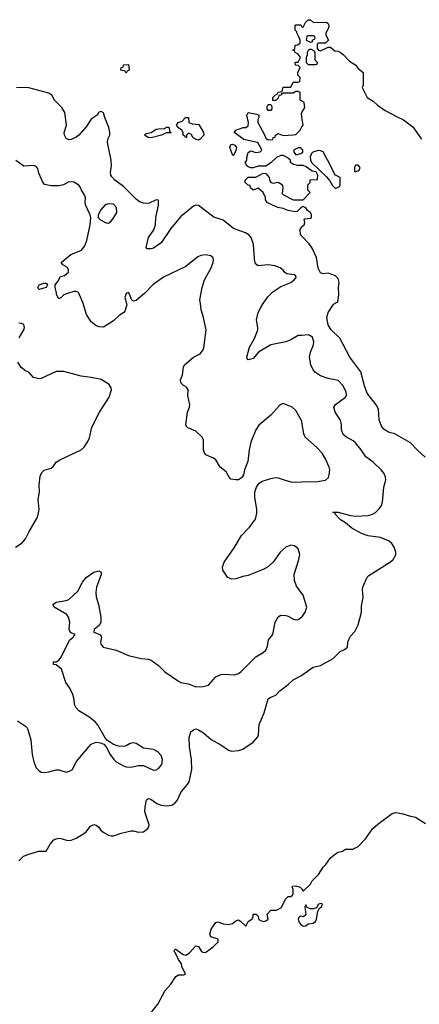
# Model space of a CAD drawing. Header units: inches. Extents: x 2220522 to 2384314, y 721474 to 893490.
# Tile 165 of 256: x 2317736 to 2320941, y 814388 to 822274. Entities that reach past the tile are written whole.
import ezdxf

# ---------------------------------------------------------------- set-up
doc = ezdxf.new("R2010")
doc.units = ezdxf.units.IN
doc.header["$MEASUREMENT"] = 0
for name, color, linetype in [('C3811', 7, 'Continuous'), ('C3812', 7, 'Continuous'), ('C3821', 7, 'Continuous'), ('C3822', 7, 'Continuous')]:
    doc.layers.add(name, color=color, linetype=linetype)

msp = doc.modelspace()

# ---------------------------------------------------------------- linework, layer by layer
at = {"layer": 'C3811', "color": 5}
for points, elevation in [([(2318592.4, 820000), (2318594.8, 819990), (2318579.9, 819940.1), (2318573, 819930), (2318535.6, 819904.4), (2318490, 819863), (2318410, 819812.3), (2318374.8, 819814.8), (2318350, 819822.7), (2318310, 819853.2), (2318273.1, 819913.1), (2318246.7, 820000)], 160), ([(2320000, 819049.6), (2319998.5, 819058.5), (2319950, 819144.5), (2319922.7, 819170), (2319850, 819200.9), (2319830, 819192.7), (2319818, 819182), (2319750, 819107.3), (2319654.6, 819025.4), (2319630, 818989.5), (2319589.3, 818890.7), (2319576.9, 818830), (2319565.5, 818734.5), (2319540.4, 818670), (2319530.5, 818630), (2319516.5, 818603.5), (2319490, 818589.5), (2319470, 818587.6), (2319430, 818594), (2319415.6, 818610), (2319392.7, 818652.7), (2319343.5, 818690), (2319309.3, 818749.3), (2319290, 818763.5), (2319229.3, 818790), (2319215.1, 818810), (2319209.6, 818829.6), (2319209.3, 818910), (2319199.3, 818930), (2319150, 818978), (2319085.6, 819005.6), (2319074.8, 819014.8), (2319069.5, 819030), (2319082, 819130), (2319097.6, 819170), (2319100.7, 819190), (2319084.1, 819264.1), (2319087, 819310), (2319075.1, 819330), (2319050, 819344.7), (2319030, 819365.1), (2319026.6, 819390), (2319043.5, 819430), (2319049.7, 819490.3), (2319059.5, 819510), (2319129.4, 819570), (2319183.3, 819596.7), (2319207.3, 819630), (2319213.3, 819646.7), (2319230.8, 819790.8), (2319211.6, 819890), (2319192, 819950), (2319185.8, 820000)], 160), ([(2320000, 819745.8), (2319970, 819743.7), (2319910, 819709.6), (2319870, 819693.6), (2319750, 819669.6), (2319653, 819610), (2319610, 819560.9), (2319570, 819549), (2319561.5, 819561.5), (2319559.3, 819570), (2319578.2, 819650), (2319619.4, 819720.6), (2319645.6, 819790), (2319647.3, 819810), (2319634.5, 819870), (2319649.8, 819930), (2319669.8, 819970), (2319690.1, 820000)], 140), ([(2317733.1, 819726.9), (2317769.6, 819790), (2317775.6, 819810), (2317770, 819831.8), (2317750, 819841.6), (2317730, 819844.7)], 180), ([(2317702, 818050), (2317755.3, 818084.7), (2317783.9, 818116.1), (2317809.6, 818170), (2317875.8, 818284.2), (2317886, 818310), (2317893.3, 818350), (2317883.7, 818430), (2317894.5, 818490), (2317892, 818550), (2317900.9, 818619.1), (2317912.9, 818647.1), (2317933.6, 818666.4), (2317990, 818681), (2318005.6, 818694.4), (2318029.2, 818730), (2318059, 818750), (2318229.6, 818830.4), (2318252.7, 818850), (2318283.3, 818896.7), (2318295.3, 818924.7), (2318316, 819010), (2318377.2, 819130), (2318453.2, 819250), (2318472.7, 819310), (2318470, 819326), (2318453.4, 819353.4), (2318390, 819391.6), (2318310, 819409.5), (2318230, 819418), (2318090, 819457), (2318030, 819457.6), (2317910, 819401.5), (2317890, 819398.7), (2317848.7, 819408.7), (2317809.3, 819450), (2317782.7, 819462.7), (2317749.8, 819489.8), (2317722.6, 819530)], 180), ([(2320000, 817677.5), (2319956.3, 817736.3), (2319941.4, 817781.4), (2319937.2, 817830), (2319976.4, 817950), (2319983, 817990), (2319970, 818037.2), (2319941.3, 818061.3), (2319910, 818065.1), (2319870, 818048.4), (2319824.6, 818010), (2319768, 817930), (2319724.9, 817890), (2319690, 817869.7), (2319570, 817822.4), (2319526, 817814), (2319470, 817795.6), (2319434, 817794), (2319404, 817810), (2319364.8, 817864.8), (2319362.4, 817890), (2319375.6, 817930), (2319455.8, 818044.2), (2319516, 818144), (2319579.5, 818210), (2319627.3, 818272.7), (2319638, 818322), (2319638.7, 818350), (2319621.6, 818450), (2319622, 818490), (2319635.1, 818530), (2319657.2, 818562.8), (2319681, 818579), (2319750, 818600.5), (2319790, 818608), (2319810, 818606), (2319864.9, 818584.9), (2319910, 818573.7), (2319949, 818569), (2320000, 818572.4)], 160), ([(2317718.5, 816658.5), (2317790, 816611), (2317802.8, 816590), (2317825.2, 816505.2), (2317836.5, 816390), (2317848.9, 816330), (2317870, 816283), (2317890, 816260.4), (2317910, 816248.5), (2317930, 816245.3), (2317969.8, 816250.2), (2318030, 816267.2), (2318050, 816267.2), (2318110, 816247.6), (2318141.7, 816258.3), (2318159.3, 816270), (2318189.3, 816330), (2318290, 816450.8), (2318310, 816470.7), (2318350, 816486.8), (2318383.5, 816483.5), (2318411.3, 816471.3), (2318431, 816451), (2318462.8, 816390), (2318490.8, 816350), (2318511, 816330), (2318570, 816298), (2318590.4, 816290.4), (2318628.3, 816288.3), (2318690, 816300.5), (2318730, 816300.5), (2318810, 816264.9), (2318830, 816265.5), (2318850, 816276.3), (2318876.2, 816310), (2318882.4, 816350), (2318870, 816380.9), (2318843.7, 816410), (2318810, 816429.6), (2318730, 816439.5), (2318670, 816477), (2318650, 816482.9), (2318623.1, 816476.9), (2318590, 816458), (2318570, 816452.7), (2318530, 816456), (2318489.2, 816469.2), (2318441.2, 816501.2), (2318422.7, 816522.7), (2318361.2, 816630), (2318341.2, 816650), (2318292.3, 816690), (2318210, 816737.6), (2318190, 816762), (2318177.4, 816790), (2318173.3, 816830), (2318161.5, 816870), (2318139.2, 816919.2), (2318106.5, 816966.5), (2318071.6, 817071.6), (2318030, 817106), (2318008.7, 817110), (2318008.7, 817130), (2318030, 817130.7), (2318050, 817144.9), (2318070, 817168.2), (2318134.8, 817305.2), (2318166.6, 817330), (2318174.2, 817345.8), (2318182, 817350), (2318150, 817363.7), (2318137.6, 817377.6), (2318133.6, 817390), (2318138.7, 817450), (2318127.6, 817490), (2318113.6, 817510), (2318013.2, 817570), (2318002.7, 817590), (2318029, 817610), (2318110, 817623.1), (2318130, 817630.6), (2318203.1, 817696.9), (2318239.7, 817770), (2318270, 817806), (2318330, 817848.2), (2318370, 817860.7), (2318390.5, 817850.5), (2318390.6, 817830.6), (2318353.4, 817730), (2318346.8, 817686.8), (2318350, 817652), (2318368.4, 817590), (2318386.7, 817490), (2318388.5, 817450), (2318376.2, 817423.8), (2318334, 817390), (2318330.8, 817370), (2318378.8, 817350), (2318390, 817336), (2318392.4, 817327.6), (2318384, 817290), (2318387.1, 817272.9), (2318406.8, 817250), (2318510, 817224.6), (2318610, 817180.9), (2318710, 817158.8), (2318770, 817153), (2318790, 817145.5), (2318850, 817101.6), (2318901.6, 817050), (2319010, 816976.4), (2319030, 816967), (2319090, 816954.4), (2319150, 816930.4), (2319207.2, 816932.8), (2319250, 816944.9), (2319308.7, 817010), (2319349.5, 817030.5), (2319390, 817033.4), (2319448.2, 817028.2), (2319470, 817030.4), (2319490, 817038.7), (2319510, 817050.4), (2319630, 817170.5), (2319690, 817204.9), (2319710, 817224), (2319724.4, 817255.6), (2319732.8, 817307.2), (2319765.6, 817350), (2319786.6, 817450), (2319810, 817490.7), (2319830, 817504.9), (2319870, 817501.6), (2319890, 817496.4), (2319933.3, 817473.3), (2319950, 817468.4), (2319970, 817470.4), (2320000, 817492.9)], 160), ([(2317730, 815538), (2317766.3, 815573.7), (2317809.5, 815590.5), (2317890, 815616), (2317950, 815614), (2317982, 815670), (2318010, 815704.7), (2318030, 815714.8), (2318050, 815718.8), (2318070, 815716), (2318119.8, 815699.8), (2318150, 815702.8), (2318190, 815718.8), (2318242, 815750), (2318269.4, 815770.6), (2318303.9, 815816.1), (2318330, 815827.3), (2318350, 815824), (2318370, 815806.8), (2318384.4, 815784.4), (2318407, 815767), (2318450, 815743.8), (2318470, 815738.4), (2318490, 815737.1), (2318550, 815760.3), (2318630, 815777.3), (2318650, 815777.3), (2318690, 815767.3), (2318730, 815770.7), (2318763.6, 815796.4), (2318772.7, 815810), (2318774.8, 815825.2), (2318740.7, 815930), (2318742, 815970), (2318752.7, 816027.3), (2318770, 816037.3), (2318789.5, 816030.5), (2318836.6, 815996.6), (2318870, 815982.7), (2318910, 815977.4), (2318955.7, 815984.3), (2318981.4, 815998.6), (2319000.2, 816019.8), (2319030.8, 816090), (2319082.5, 816150), (2319094.4, 816170), (2319116.4, 816270), (2319114.7, 816350), (2319098.7, 816450), (2319095.1, 816524.9), (2319110, 816570.8), (2319130, 816587.3), (2319150, 816594), (2319170, 816586.8), (2319210, 816562.8), (2319271, 816510), (2319350, 816466.8), (2319410, 816424), (2319436.3, 816416.3), (2319490, 816420.4), (2319527, 816433), (2319610, 816488.2), (2319646.3, 816530), (2319653, 816547), (2319658, 816630), (2319696.8, 816723.2), (2319730, 816834), (2319750, 816848), (2319790, 816864), (2319822, 816898), (2319889.4, 816950), (2319930, 816988), (2319997.7, 817022.3), (2320000, 817024)], 140), ([(2318786.5, 814313.5), (2318843.6, 814390), (2318902, 814498), (2318949.3, 814550), (2318990, 814611.3), (2319010, 814624.7), (2319050, 814624.7), (2319066, 814630), (2319038, 814690), (2319033.6, 814713.6), (2319010, 814748), (2318983.2, 814803.2), (2318975.3, 814810), (2318978, 814822), (2318986, 814830), (2318989.3, 814830.7), (2319046.4, 814786.4), (2319070, 814781), (2319099.5, 814800.5), (2319150, 814858), (2319171.1, 814851.1), (2319194, 814810), (2319210, 814802), (2319230, 814804.7), (2319289, 814850), (2319328.7, 814890), (2319328, 814910), (2319269.2, 814929.2), (2319262, 814950), (2319273.2, 814990), (2319310, 815044.7), (2319326, 815050), (2319370, 815034), (2319412, 815028), (2319443.2, 815036.8), (2319470, 815058), (2319490, 815064.7), (2319511.1, 815051.1), (2319550, 815014), (2319568.9, 815051.1), (2319598, 815070), (2319608, 815090), (2319610, 815111.3), (2319634, 815110), (2319650, 815094), (2319652.7, 815072.7), (2319663.6, 815063.6), (2319690, 815052), (2319710, 815058), (2319728, 815070), (2319722, 815110), (2319750, 815142), (2319796.4, 815143.6), (2319835.3, 815164.7), (2319868.7, 815230), (2319890, 815251.3), (2319910, 815252), (2319920.4, 815259.6), (2319928.4, 815271.6), (2319928.4, 815308.4), (2319922, 815330), (2319925.2, 815334.8), (2319950, 815336), (2319985.4, 815325.4), (2319996.9, 815316.9), (2320000, 815311.4)], 120), ([(2320000, 815090.9), (2319986.4, 815093.6), (2319976, 815084), (2319971, 815070), (2319974, 815050), (2319990, 815027.3), (2320000, 815021.1)], 120)]:
    msp.add_lwpolyline(points, dxfattribs=dict(at, elevation=elevation))
at = {"layer": 'C3812', "color": 5}
for points, elevation in [([(2320000, 821621.2), (2319986, 821630), (2319986, 821690), (2319970, 821698), (2319950, 821698), (2319930, 821686), (2319850, 821686), (2319838, 821682), (2319831.6, 821668.4), (2319814, 821666), (2319810, 821646), (2319790, 821626), (2319767.3, 821627.3), (2319766, 821650), (2319787.3, 821672.7), (2319802, 821678), (2319810, 821694), (2319842, 821698), (2319850, 821734), (2319910, 821734), (2319930, 821774), (2319970, 821774), (2319982, 821778), (2319986, 821810), (2319966, 821830), (2319966, 821850), (2319986, 821890), (2319970, 821906), (2319948.7, 821908.7), (2319946, 821930), (2319950, 821934), (2319970, 821934), (2319988, 821970), (2319970, 821998), (2319946, 822010), (2319942, 822022), (2319926, 822030), (2319942, 822038), (2319946, 822070), (2319967.3, 822072.7), (2319986, 822090), (2319986, 822110), (2319976.4, 822136.4), (2319958, 822170), (2319958, 822178), (2319946, 822190), (2319946, 822230), (2319950, 822234), (2319990, 822234), (2319998, 822218), (2320000, 822217.3)], 120), ([(2319690.1, 820000), (2319726.5, 820053.5), (2319765.4, 820094.6), (2319830, 820138.4), (2319912.3, 820170), (2319938.4, 820190), (2319954, 820210), (2319950, 820222), (2319938, 820230), (2319879.3, 820239.3), (2319862, 820250), (2319849.1, 820269.1), (2319825.6, 820285.6), (2319783.2, 820303.2), (2319730, 820312), (2319650, 820303.7), (2319639, 820310), (2319626, 820326), (2319619.1, 820359.1), (2319612.9, 820472.9), (2319592, 820530), (2319575.1, 820550), (2319546.3, 820566.3), (2319450, 820600.5), (2319367.2, 820667.2), (2319292.7, 820692.7), (2319170, 820785.4), (2319150, 820788.4), (2319130, 820781.1), (2319025, 820695), (2318950, 820603), (2318870, 820486.4), (2318810, 820445.3), (2318790, 820437.7), (2318758.6, 820438.6), (2318749.6, 820450), (2318769.8, 820530), (2318812.9, 820590), (2318827, 820630), (2318827.7, 820690), (2318849.6, 820789.6), (2318849, 820829), (2318830, 820831.8), (2318775.2, 820804.8), (2318757.8, 820802.2), (2318730, 820804.6), (2318696.2, 820816.2), (2318670, 820836.4), (2318570, 820937.3), (2318500.8, 820990), (2318475.2, 821015.2), (2318466.9, 821030), (2318464.7, 821050), (2318473.7, 821106.3), (2318470.7, 821150), (2318439.6, 821290), (2318443.2, 821316.8), (2318458.3, 821350), (2318459.9, 821370), (2318450.3, 821410.3), (2318418.4, 821490), (2318409.1, 821529.1), (2318390, 821539), (2318370, 821532.7), (2318357.3, 821510), (2318310, 821478), (2318270, 821416), (2318210, 821348.3), (2318190, 821332.6), (2318150, 821315.1), (2318130, 821311.6), (2318110, 821321.6), (2318095.6, 821350), (2318093.8, 821370), (2318111.6, 821430), (2318098.2, 821530), (2318073.3, 821570), (2318016.1, 821630), (2317993.8, 821670), (2317970, 821685.9), (2317810, 821727), (2317710.1, 821729.9)], 140), ([(2320000, 821105.3), (2319965.6, 821105.6), (2319933.2, 821113.2), (2319908, 821130), (2319908, 821150), (2319882, 821170), (2319850, 821186), (2319830, 821186.6), (2319796, 821170), (2319754, 821130), (2319710, 821102), (2319650, 821101.2), (2319610, 821088.7), (2319588.9, 821088.9), (2319570, 821095.3), (2319561.2, 821101.2), (2319546, 821130), (2319559, 821150), (2319559, 821170), (2319568.7, 821210), (2319590, 821224.7), (2319631.1, 821211.1), (2319664.7, 821215.3), (2319677.2, 821230), (2319670, 821248), (2319650, 821284), (2319642, 821290), (2319533.6, 821313.6), (2319455.3, 821370), (2319469.6, 821390.4), (2319530, 821410.8), (2319550, 821410.8), (2319570, 821424.7), (2319572.3, 821450), (2319557.2, 821510), (2319570, 821531.3), (2319638, 821518), (2319654, 821510), (2319654, 821490), (2319646, 821474), (2319646.8, 821450), (2319697.1, 821357.1), (2319710, 821324.7), (2319730, 821311.3), (2319766, 821314), (2319768, 821330), (2319786, 821334), (2319788, 821350), (2319810, 821362), (2319850, 821346), (2319930, 821350.7), (2319950, 821354), (2319986, 821390), (2320000, 821414.7)], 120), ([(2320000, 821496.1), (2319996.4, 821523.6), (2320000, 821530.1)], 120), ([(2320000, 821238), (2319990, 821248), (2319970, 821248.7), (2319932, 821230), (2319938, 821210), (2319950, 821192), (2319990, 821202.8), (2320000, 821206.8)], 120), ([(2318246.7, 820000), (2318243.7, 820010), (2318209.4, 820089.4), (2318190, 820097.2), (2318170, 820096), (2318119.5, 820080.5), (2318090, 820069.4), (2318070, 820049), (2318050, 820038), (2318032.3, 820072.3), (2318032.3, 820087.7), (2318020.7, 820130), (2318020.9, 820150), (2318042.4, 820177.6), (2318063.7, 820216.3), (2318094.8, 820225.2), (2318128.9, 820251.1), (2318129, 820270), (2318119, 820290), (2318082, 820310), (2318069.4, 820330), (2318147.6, 820392.4), (2318233, 820427), (2318258, 820462), (2318273.9, 820506.1), (2318301.6, 820630), (2318306.3, 820686.3), (2318301.2, 820710), (2318265.1, 820790), (2318261.6, 820810), (2318264.2, 820850), (2318254.9, 820874.9), (2318232.3, 820910), (2318225.2, 820930), (2318210, 820949), (2318170, 820972), (2318130, 820975.1), (2318088.9, 820951.1), (2318050, 820942.3), (2317990, 820944), (2317935.4, 820955.4), (2317918.9, 820978.9), (2317890, 821045.2), (2317882, 821082), (2317870, 821098.7), (2317850, 821105.4), (2317770, 821099.8), (2317705.2, 821145.2)], 160), ([(2320000, 820773), (2319990, 820768), (2319962, 820738), (2319944.7, 820735.3), (2319890, 820745.1), (2319850, 820762), (2319808, 820770), (2319758, 820790), (2319722, 820810), (2319708.7, 820830), (2319708, 820850), (2319688, 820890), (2319650, 820926), (2319608.4, 820908.4), (2319588, 820928), (2319586, 820946), (2319570, 820948), (2319546, 820970), (2319546, 820990), (2319570, 821012), (2319630, 821012), (2319690, 821044.7), (2319710, 821042), (2319738, 821010), (2319742.8, 820982.8), (2319751.1, 820971.1), (2319770, 820964.7), (2319810, 820972), (2319836.9, 820956.9), (2319844.7, 820944.7), (2319846, 820930), (2319842, 820882), (2319851.6, 820871.6), (2319930, 820832), (2320000, 820832)], 120), ([(2320000, 820539.2), (2319989.6, 820550), (2319986.8, 820593.2), (2320000, 820614.7)], 120), ([(2319185.8, 820000), (2319182, 820030), (2319199.6, 820130), (2319217.6, 820190), (2319270, 820280.7), (2319287.6, 820330), (2319291.2, 820350), (2319287.3, 820367.3), (2319270, 820383.7), (2319230, 820392), (2319190, 820386), (2319166, 820374), (2319070, 820298.4), (2318890, 820213.1), (2318807.9, 820152.1), (2318738.3, 820081.7), (2318670, 820025.2), (2318650, 820019), (2318642.7, 820022.7), (2318633.2, 820033.2), (2318621.2, 820070), (2318610, 820088.7), (2318590, 820082), (2318580.7, 820050), (2318592.4, 820000)], 160)]:
    msp.add_lwpolyline(points, dxfattribs=dict(at, elevation=elevation))
for points, elevation in [([(2318590, 821846), (2318582, 821862), (2318549, 821869), (2318549.3, 821890), (2318566, 821894), (2318570, 821912), (2318610, 821914), (2318614, 821870), (2318598, 821862)], 120), ([(2319730, 821546), (2319720.4, 821560.4), (2319720.4, 821579.6), (2319730, 821594), (2319750, 821594), (2319759.6, 821579.6), (2319759.6, 821560.4), (2319750, 821546)], 120), ([(2319170, 821309.4), (2319150, 821315.3), (2319126, 821330), (2319114, 821354), (2319090, 821366), (2319074, 821350), (2319074, 821330), (2319066, 821330), (2319062, 821342), (2319048, 821350), (2319048, 821370), (2319038, 821390), (2319009, 821409), (2318995.3, 821430), (2319008, 821450), (2319039, 821461), (2319066, 821490), (2319090, 821492), (2319094, 821450), (2319119.6, 821439.6), (2319174, 821434), (2319211.3, 821370), (2319214, 821350), (2319183.6, 821316.4)], 120), ([(2318790, 821329), (2318768, 821330), (2318738, 821350), (2318750, 821362), (2318790, 821371.3), (2318830, 821396), (2318850, 821401), (2318898, 821402), (2318912.7, 821412.7), (2318930, 821414), (2318934, 821410), (2318938, 821378), (2318951.6, 821371.6), (2318950, 821368), (2318910, 821368), (2318874, 821350)], 120), ([(2319446, 821186), (2319422, 821250), (2319430, 821274), (2319442, 821278), (2319462, 821270), (2319474.8, 821250), (2319470, 821226), (2319450, 821186)], 120), ([(2318450, 820798.4), (2318422.8, 820790), (2318387.3, 820750), (2318364.7, 820710), (2318364.7, 820690), (2318384.7, 820670), (2318430, 820646), (2318450, 820644.7), (2318470, 820661), (2318491.5, 820688.5), (2318514.7, 820730), (2318513.3, 820770), (2318490, 820797)], 160), ([(2317893.6, 820113.6), (2317890, 820114), (2317880.9, 820130), (2317894, 820150), (2317930, 820164.9), (2317950, 820162.8), (2317960.7, 820150), (2317950, 820129.5)], 160)]:
    msp.add_lwpolyline(points, close=True, dxfattribs=dict(at, elevation=elevation))
at = {"layer": 'C3821', "color": 5}
for points, elevation in [([(2320989, 818770), (2320925.4, 818825.4), (2320870, 818886), (2320740.2, 818960.2), (2320710, 818964), (2320690, 818973.2), (2320655.5, 818995.5), (2320638.6, 819018.6), (2320618, 819070), (2320615.3, 819155.3), (2320596, 819190), (2320522.8, 819282.8), (2320501.7, 819341.7), (2320473.4, 819453.4), (2320385.3, 819570), (2320304.7, 819724.7), (2320233.3, 819790), (2320209.1, 819830), (2320198.8, 819890), (2320210, 819928), (2320250, 819991.3), (2320261.8, 820000)], 120), ([(2320000, 817024), (2320090, 817088), (2320150, 817102.4), (2320250, 817158.7), (2320306.4, 817213.6), (2320341.2, 817230), (2320366, 817250), (2320366.9, 817290), (2320375.1, 817310), (2320390, 817335.5), (2320425.3, 817374.7), (2320451.4, 817428.6), (2320477, 817530), (2320478, 817578), (2320492, 817650), (2320486.6, 817710), (2320489.2, 817730), (2320524, 817810), (2320536.5, 817823.5), (2320710, 817932.4), (2320731.5, 817950), (2320752.1, 817987.9), (2320753, 818010), (2320739.7, 818050), (2320719.7, 818079.7), (2320698.6, 818098.6), (2320630, 818128.3), (2320530, 818139.7), (2320478.4, 818158.4), (2320401.3, 818201.3), (2320350, 818244.2), (2320308.8, 818268.8), (2320269.3, 818310), (2320264.7, 818324.7), (2320249, 818330), (2320290, 818330.3), (2320390, 818302.7), (2320430, 818296.9), (2320530, 818303.6), (2320566.2, 818313.8), (2320590, 818326.7), (2320621.7, 818358.3), (2320636.9, 818383.1), (2320646, 818410), (2320657.7, 818530), (2320672.8, 818590), (2320671.3, 818610), (2320658.6, 818638.6), (2320635.8, 818670), (2320572.2, 818730), (2320512.2, 818772.2), (2320474.6, 818830), (2320430, 818884.2), (2320410, 818900.9), (2320356.2, 818930), (2320330.9, 818950.9), (2320318.5, 818990), (2320317.6, 819030), (2320310, 819066), (2320267.2, 819130), (2320256.3, 819170), (2320270, 819192.4), (2320349.3, 819250), (2320356.9, 819270), (2320354.7, 819290), (2320330, 819342.7), (2320290, 819385.2), (2320210, 819401.3), (2320150, 819422.7), (2320108.9, 819448.9), (2320090.7, 819470.7), (2320072.4, 819510), (2320059.7, 819570), (2320067.9, 819612.1), (2320092, 819670), (2320094.2, 819694.2), (2320085.2, 819730), (2320070, 819742.7), (2320050, 819749.3), (2320000, 819745.8)], 140), ([(2320000, 818572.4), (2320034.7, 818574.7), (2320110, 818572.9), (2320190, 818586.7), (2320212.2, 818607.7), (2320219.6, 818630), (2320223.6, 818670), (2320219.6, 818690), (2320190, 818756), (2320161.1, 818801.1), (2320116.9, 818850), (2320027.1, 818930), (2320016.2, 818956.2), (2320000, 819049.6)], 160), ([(2320000, 817492.9), (2320004.1, 817495.9), (2320026, 817530), (2320038, 817570), (2320010, 817664), (2320000, 817677.5)], 160), ([(2320000, 815311.4), (2320010, 815294), (2320068.4, 815351.6), (2320083.1, 815376.9), (2320133.2, 815426.8), (2320170, 815486), (2320191.7, 815508.3), (2320230, 815562.8), (2320270, 815594.8), (2320290, 815606), (2320324.7, 815615.3), (2320350, 815631), (2320408.4, 815631.6), (2320450, 815651), (2320510, 815714.6), (2320567.1, 815792.9), (2320607.6, 815832.4), (2320722.8, 815917.2), (2320750, 815924.2), (2320770, 815922.5), (2320810, 815914.3), (2320870, 815894), (2320910, 815887.1), (2320990, 815836.5)], 120), ([(2320000, 815021.1), (2320010, 815014.8), (2320030, 815018), (2320050, 815034), (2320090, 815038), (2320110, 815052), (2320117.2, 815070), (2320128, 815132), (2320142, 815158), (2320158, 815170), (2320166, 815190), (2320155.3, 815195.3), (2320134, 815190), (2320118, 815162), (2320090, 815154), (2320070, 815154), (2320043.1, 815163.1), (2320030, 815186), (2320022, 815170), (2320030, 815106), (2320011.3, 815088.7), (2320000, 815090.9)], 120)]:
    msp.add_lwpolyline(points, dxfattribs=dict(at, elevation=elevation))
at = {"layer": 'C3822', "color": 5, "elevation": 120}
for points in [[(2320000, 822217.3), (2320010, 822214), (2320027.3, 822252.7), (2320050, 822274), (2320070, 822274), (2320092.7, 822252.7), (2320194.8, 822254.8), (2320206.4, 822246.4), (2320216, 822230), (2320213.7, 822206.3), (2320192, 822170), (2320192, 822150), (2320214, 822110), (2320190, 822086), (2320130, 822086), (2320122, 822078), (2320122, 822042), (2320134, 822030), (2320150, 822024.7), (2320210, 822054), (2320230, 822054), (2320263.6, 822023.6), (2320290, 822022), (2320310, 822011.3), (2320330, 821996), (2320380.9, 821940.9), (2320431, 821910), (2320447.1, 821887.1), (2320491.3, 821850), (2320491.3, 821750), (2320482, 821730), (2320522, 821650), (2320570, 821622.8), (2320606, 821590), (2320667.3, 821547.3), (2320757.6, 821497.6), (2320813.2, 821473.2), (2320890, 821414.9), (2320958.2, 821318.2)], [(2320000, 821530.1), (2320022, 821570), (2320018, 821610), (2320000, 821621.2)], [(2320000, 821414.7), (2320008.7, 821430), (2320000, 821496.1)], [(2320000, 821206.8), (2320008, 821210), (2320008, 821230), (2320000, 821238)], [(2320000, 820832), (2320010, 820832), (2320066, 820890), (2320046, 820910), (2320046, 820930), (2320048.4, 820951.6), (2320066, 820970), (2320067.3, 820992.7), (2320126, 820994), (2320128, 821030), (2320114.6, 821054.6), (2320082, 821062), (2320034.5, 821094.5), (2320010, 821105.2), (2320000, 821105.3)], [(2320000, 820614.7), (2320002, 820618), (2320018, 820630), (2320022, 820650), (2320018, 820670), (2320022, 820678), (2320070, 820684.7), (2320078, 820690), (2320078, 820710), (2320068, 820730), (2320045.2, 820745.2), (2320030, 820768), (2320010, 820778), (2320000, 820773)], [(2320261.8, 820000), (2320270, 820006), (2320288, 820012), (2320297.2, 820070), (2320294, 820130), (2320299.3, 820170), (2320290, 820202), (2320270, 820222.7), (2320210, 820245.2), (2320170, 820239.3), (2320150, 820247), (2320130, 820284), (2320117.4, 820370), (2320083.1, 820443.1), (2320058.5, 820478.5), (2320000, 820539.2)]]:
    msp.add_lwpolyline(points, dxfattribs=at)
for points in [[(2320090, 822146), (2320050, 822146), (2320038, 822142), (2320034, 822110), (2320070, 822094), (2320082, 822098), (2320087.3, 822112.7), (2320102, 822118), (2320106, 822130), (2320102, 822142)], [(2320076.4, 822036.4), (2320063.6, 822036.4), (2320050, 822026), (2320042, 822010), (2320042, 821990), (2320034, 821970), (2320034, 821930), (2320050, 821914), (2320110, 821914), (2320122, 821918), (2320126, 821930), (2320106, 821950), (2320107.3, 822007.3), (2320102, 822022)], [(2320130, 821225.2), (2320087.3, 821212.7), (2320077.3, 821202.7), (2320065.2, 821174.8), (2320067.7, 821150), (2320077.3, 821130), (2320196.3, 821016.3), (2320223.5, 820983.5), (2320246, 820946), (2320270, 820922), (2320302, 820938), (2320307.3, 820952.7), (2320306, 821010), (2320270, 821028), (2320260.2, 821040.2), (2320208.7, 821150), (2320199.3, 821159.3), (2320170, 821215.3), (2320150, 821224)], [(2320450, 821108), (2320430, 821108), (2320421, 821090), (2320422, 821062), (2320430, 821054), (2320438, 821062), (2320450, 821064.7), (2320458, 821070), (2320468, 821090)]]:
    msp.add_lwpolyline(points, close=True, dxfattribs=at)

doc.saveas('drawing.dxf')
